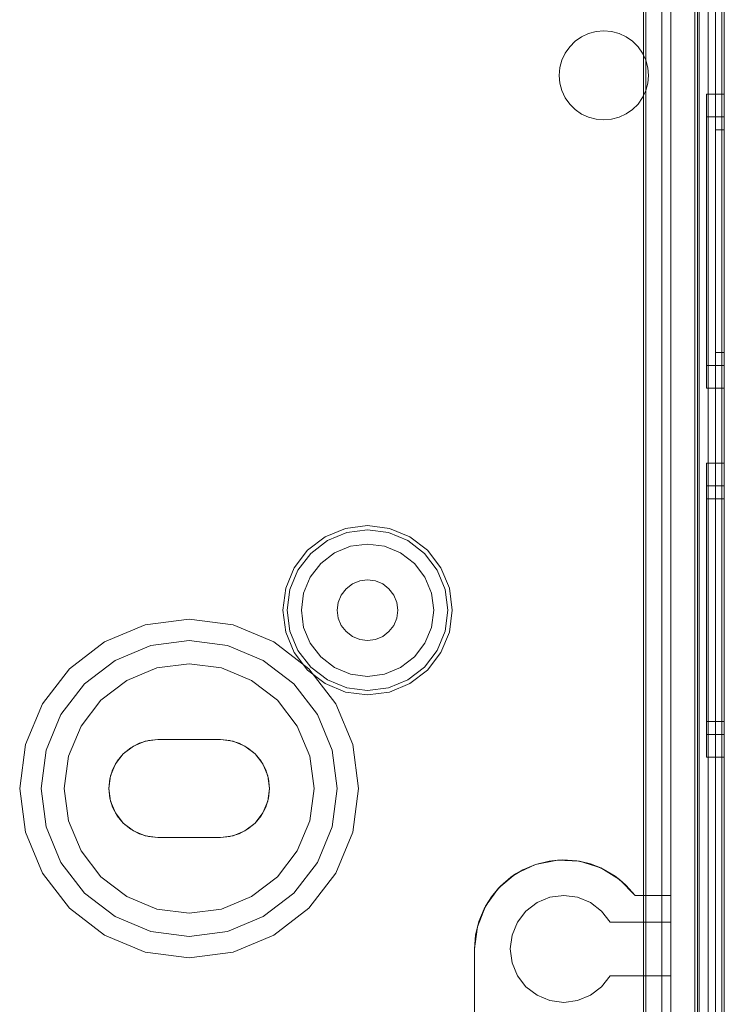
# Model space of a CAD drawing. Extents: x -743 to 300, y 62 to 1112.
# Tile 151 of 179: x 167.326 to 167.943, y 606.644 to 607.507. Entities that reach past the tile are written whole.
import ezdxf

# ---------------------------------------------------------------- set-up
doc = ezdxf.new("R2010")
doc.units = 0
doc.layers.get('0').update_dxf_attribs({"lineweight": 13})

# ---------------------------------------------------------------- blocks, each defined once
blk = doc.blocks.new('Referenz-A06CPVAYL0')
at = {"color": 251, "linetype": 'ByBlock', "lineweight": 13, "ltscale": 0.13, "true_color": 0x636363}
for p, q in [((167.91772, 609.05991), (167.91772, 606.48178)), ((167.94341, 606.48178), (167.94341, 609.05991)), ((167.94116, 609.04403), (167.94116, 606.49897)), ((167.87466, 608.92709), (167.87466, 606.61459)), ((167.87268, 608.92512), (167.87268, 606.61657)), ((167.88872, 608.92241), (167.88872, 606.61928)), ((167.88872, 606.61928), (167.88872, 608.92241)), ((167.92935, 606.61928), (167.92935, 608.92241)), ((167.92935, 608.92241), (167.92935, 606.61928))]:
    blk.add_line(p, q, dxfattribs=at)
at = {"color": 9, "linetype": 'ByBlock', "lineweight": 13, "ltscale": 0.13, "true_color": 0xc1c9c4}
for p, q in [((167.92154, 609.05991), (167.92154, 606.48178)), ((167.94341, 606.48178), (167.94341, 609.05991)), ((167.94341, 606.48178), (167.94341, 609.05991)), ((167.9356, 608.96616), (167.9356, 606.57553)), ((167.9356, 606.57553), (167.9356, 608.96616)), ((167.94341, 606.57553), (167.94341, 608.96616)), ((167.94341, 608.96616), (167.94341, 606.57553)), ((167.89654, 608.92241), (167.89654, 606.61928)), ((167.92154, 606.61928), (167.92154, 608.92241)), ((167.9356, 607.77084), (167.9356, 606.56772)), ((167.9356, 607.77084), (167.9356, 606.56772)), ((167.94341, 606.56772), (167.94341, 607.77084)), ((167.94341, 607.77084), (167.94341, 606.56772)), ((167.87466, 607.47167), (167.87466, 607.56381)), ((167.87466, 607.56381), (167.87466, 607.47167)), ((167.89654, 606.73959), (167.89654, 607.56381)), ((167.91997, 607.53647), (167.91997, 606.48178)), ((167.81842, 607.49218), (167.8246, 607.49506)), ((167.8246, 607.49506), (167.81842, 607.49218)), ((167.8246, 607.49506), (167.83118, 607.49682)), ((167.83118, 607.49682), (167.8246, 607.49506)), ((167.83118, 607.49682), (167.83796, 607.49741)), ((167.83796, 607.49741), (167.83118, 607.49682)), ((167.83796, 607.49741), (167.84475, 607.49681)), ((167.84475, 607.49681), (167.83796, 607.49741)), ((167.84475, 607.49681), (167.85132, 607.49504)), ((167.85132, 607.49504), (167.84475, 607.49681)), ((167.85132, 607.49504), (167.8575, 607.49216)), ((167.8575, 607.49216), (167.85132, 607.49504)), ((167.80802, 607.48346), (167.81284, 607.48828)), ((167.81284, 607.48828), (167.80802, 607.48346)), ((167.81284, 607.48828), (167.81842, 607.49218)), ((167.81842, 607.49218), (167.81284, 607.48828)), ((167.8575, 607.49216), (167.86307, 607.48825)), ((167.86307, 607.48825), (167.8575, 607.49216)), ((167.86307, 607.48825), (167.86789, 607.48343)), ((167.86789, 607.48343), (167.86307, 607.48825)), ((167.80124, 607.47171), (167.80412, 607.47788)), ((167.80412, 607.47788), (167.80124, 607.47171)), ((167.80412, 607.47788), (167.80802, 607.48346)), ((167.80802, 607.48346), (167.80412, 607.47788)), ((167.86789, 607.48343), (167.87179, 607.47785)), ((167.87179, 607.47785), (167.86789, 607.48343)), ((167.87179, 607.47785), (167.87466, 607.47167)), ((167.87466, 607.47167), (167.87179, 607.47785)), ((167.79947, 607.46513), (167.80124, 607.47171)), ((167.80124, 607.47171), (167.79947, 607.46513)), ((167.87641, 607.46511), (167.87466, 607.47167)), ((167.87466, 607.47167), (167.87641, 607.46511)), ((167.87466, 607.47167), (167.87466, 607.47167)), ((167.79888, 607.45834), (167.79947, 607.46513)), ((167.79947, 607.46513), (167.79888, 607.45834)), ((167.877, 607.45834), (167.87641, 607.46511)), ((167.87641, 607.46511), (167.877, 607.45834)), ((167.79947, 607.45156), (167.79888, 607.45834)), ((167.79888, 607.45834), (167.79947, 607.45156)), ((167.80124, 607.44498), (167.79947, 607.45156)), ((167.79947, 607.45156), (167.80124, 607.44498)), ((167.87466, 607.44502), (167.87641, 607.45158)), ((167.87641, 607.45158), (167.87466, 607.44502)), ((167.87641, 607.45158), (167.877, 607.45834)), ((167.877, 607.45834), (167.87641, 607.45158)), ((167.80412, 607.43881), (167.80124, 607.44498)), ((167.80124, 607.44498), (167.80412, 607.43881)), ((167.87466, 607.44502), (167.87179, 607.43884)), ((167.87179, 607.43884), (167.87466, 607.44502)), ((167.87466, 606.73959), (167.87466, 607.44502)), ((167.87466, 607.44502), (167.87466, 606.73959)), ((167.87466, 607.44502), (167.87466, 607.44502)), ((167.94341, 607.44194), (167.92779, 607.44194)), ((167.92779, 607.44194), (167.92779, 607.43755)), ((167.92779, 607.44194), (167.92779, 607.43755)), ((167.94341, 607.43755), (167.94341, 607.44194)), ((167.94341, 607.44194), (167.94341, 607.43755)), ((167.80802, 607.43323), (167.80412, 607.43881)), ((167.80412, 607.43881), (167.80802, 607.43323)), ((167.81284, 607.42841), (167.80802, 607.43323)), ((167.80802, 607.43323), (167.81284, 607.42841)), ((167.86789, 607.43326), (167.86307, 607.42844)), ((167.86307, 607.42844), (167.86789, 607.43326)), ((167.87179, 607.43884), (167.86789, 607.43326)), ((167.86789, 607.43326), (167.87179, 607.43884)), ((167.92779, 607.43755), (167.92779, 607.42467)), ((167.92779, 607.43755), (167.92779, 607.42467)), ((167.94341, 607.42467), (167.94341, 607.43755)), ((167.94341, 607.43755), (167.94341, 607.42467)), ((167.81842, 607.42451), (167.81284, 607.42841)), ((167.81284, 607.42841), (167.81842, 607.42451)), ((167.8246, 607.42163), (167.81842, 607.42451)), ((167.81842, 607.42451), (167.8246, 607.42163)), ((167.8575, 607.42453), (167.85132, 607.42165)), ((167.85132, 607.42165), (167.8575, 607.42453)), ((167.86307, 607.42844), (167.8575, 607.42453)), ((167.8575, 607.42453), (167.86307, 607.42844)), ((167.92779, 607.42467), (167.92779, 607.40418)), ((167.92779, 607.42467), (167.92779, 607.40418)), ((167.94341, 607.40418), (167.94341, 607.42467)), ((167.94341, 607.42467), (167.94341, 607.40418)), ((167.83118, 607.41987), (167.8246, 607.42163)), ((167.8246, 607.42163), (167.83118, 607.41987)), ((167.83796, 607.41928), (167.83118, 607.41987)), ((167.83118, 607.41987), (167.83796, 607.41928)), ((167.84475, 607.41988), (167.83796, 607.41928)), ((167.83796, 607.41928), (167.84475, 607.41988)), ((167.85132, 607.42165), (167.84475, 607.41988)), ((167.84475, 607.41988), (167.85132, 607.42165)), ((167.94341, 607.42209), (167.92779, 607.42209)), ((167.92779, 607.42209), (167.92779, 607.41838)), ((167.92779, 607.42209), (167.92779, 607.41838)), ((167.92779, 607.41838), (167.92779, 607.40748)), ((167.92779, 607.41838), (167.92779, 607.40748)), ((167.94341, 607.42), (167.94341, 607.42209)), ((167.94341, 607.42209), (167.94341, 607.42)), ((167.94341, 607.41379), (167.94341, 607.42)), ((167.94341, 607.42), (167.94341, 607.41379)), ((167.92779, 607.40748), (167.92779, 607.39015)), ((167.92779, 607.40748), (167.92779, 607.39015)), ((167.94341, 607.41069), (167.9356, 607.41069)), ((167.9356, 607.41069), (167.9356, 607.40881)), ((167.9356, 607.41069), (167.9356, 607.40881)), ((167.9356, 607.40881), (167.9356, 607.40326)), ((167.9356, 607.40881), (167.9356, 607.40326)), ((167.94341, 607.40371), (167.94341, 607.41379)), ((167.94341, 607.41379), (167.94341, 607.40371)), ((167.94341, 607.40881), (167.94341, 607.41069)), ((167.94341, 607.41069), (167.94341, 607.40881)), ((167.94341, 607.40326), (167.94341, 607.40881)), ((167.94341, 607.40881), (167.94341, 607.40326)), ((167.92779, 607.40418), (167.92779, 607.37749)), ((167.92779, 607.40418), (167.92779, 607.37749)), ((167.9356, 607.40326), (167.9356, 607.39423)), ((167.9356, 607.40326), (167.9356, 607.39423)), ((167.94341, 607.37749), (167.94341, 607.40418)), ((167.94341, 607.40418), (167.94341, 607.37749)), ((167.94341, 607.39015), (167.94341, 607.40371)), ((167.94341, 607.40371), (167.94341, 607.39015)), ((167.94341, 607.39423), (167.94341, 607.40326)), ((167.94341, 607.40326), (167.94341, 607.39423)), ((167.92779, 607.39015), (167.92779, 607.36756)), ((167.92779, 607.39015), (167.92779, 607.36756)), ((167.9356, 607.39423), (167.9356, 607.38209)), ((167.9356, 607.39423), (167.9356, 607.38209)), ((167.94341, 607.38209), (167.94341, 607.39423)), ((167.94341, 607.39423), (167.94341, 607.38209)), ((167.94341, 607.37362), (167.94341, 607.39015)), ((167.94341, 607.39015), (167.94341, 607.37362)), ((167.9356, 607.38209), (167.9356, 607.36729)), ((167.9356, 607.38209), (167.9356, 607.36729)), ((167.94341, 607.36729), (167.94341, 607.38209)), ((167.94341, 607.38209), (167.94341, 607.36729)), ((167.92779, 607.37749), (167.92779, 607.3464)), ((167.92779, 607.37749), (167.92779, 607.3464)), ((167.94341, 607.3464), (167.94341, 607.37749)), ((167.94341, 607.37749), (167.94341, 607.3464)), ((167.94341, 607.35477), (167.94341, 607.37362)), ((167.94341, 607.37362), (167.94341, 607.35477)), ((167.92779, 607.36756), (167.92779, 607.34126)), ((167.92779, 607.36756), (167.92779, 607.34126)), ((167.9356, 607.36729), (167.9356, 607.3504)), ((167.9356, 607.36729), (167.9356, 607.3504)), ((167.94341, 607.3504), (167.94341, 607.36729)), ((167.94341, 607.36729), (167.94341, 607.3504)), ((167.9356, 607.3504), (167.9356, 607.33208)), ((167.9356, 607.3504), (167.9356, 607.33208)), ((167.94341, 607.33431), (167.94341, 607.35477)), ((167.94341, 607.35477), (167.94341, 607.33431)), ((167.94341, 607.33208), (167.94341, 607.3504)), ((167.94341, 607.3504), (167.94341, 607.33208)), ((167.92779, 607.3464), (167.92779, 607.31303)), ((167.92779, 607.3464), (167.92779, 607.31303)), ((167.92779, 607.34126), (167.92779, 607.31303)), ((167.92779, 607.34126), (167.92779, 607.31303)), ((167.94341, 607.31303), (167.94341, 607.3464)), ((167.94341, 607.3464), (167.94341, 607.31303)), ((167.9356, 607.33208), (167.9356, 607.31303)), ((167.9356, 607.33208), (167.9356, 607.31303)), ((167.94341, 607.31303), (167.94341, 607.33431)), ((167.94341, 607.33431), (167.94341, 607.31303)), ((167.94341, 607.31303), (167.94341, 607.33208)), ((167.94341, 607.33208), (167.94341, 607.31303)), ((167.92779, 607.31303), (167.92779, 607.2848)), ((167.92779, 607.31303), (167.92779, 607.27967)), ((167.92779, 607.31303), (167.92779, 607.2848)), ((167.92779, 607.31303), (167.92779, 607.27967)), ((167.9356, 607.31303), (167.9356, 607.29398)), ((167.9356, 607.31303), (167.9356, 607.29398)), ((167.94341, 607.29176), (167.94341, 607.31303)), ((167.94341, 607.27967), (167.94341, 607.31303)), ((167.94341, 607.29398), (167.94341, 607.31303)), ((167.94341, 607.31303), (167.94341, 607.29176)), ((167.94341, 607.31303), (167.94341, 607.27967)), ((167.94341, 607.31303), (167.94341, 607.29398)), ((167.9356, 607.29398), (167.9356, 607.27566)), ((167.9356, 607.29398), (167.9356, 607.27566)), ((167.94341, 607.27566), (167.94341, 607.29398)), ((167.94341, 607.29398), (167.94341, 607.27566)), ((167.94341, 607.2713), (167.94341, 607.29176)), ((167.94341, 607.29176), (167.94341, 607.2713)), ((167.92779, 607.2848), (167.92779, 607.2585)), ((167.92779, 607.2848), (167.92779, 607.2585)), ((167.92779, 607.27967), (167.92779, 607.24858)), ((167.92779, 607.27967), (167.92779, 607.24858)), ((167.94341, 607.24858), (167.94341, 607.27967)), ((167.94341, 607.27967), (167.94341, 607.24858)), ((167.9356, 607.27566), (167.9356, 607.25878)), ((167.9356, 607.27566), (167.9356, 607.25878)), ((167.94341, 607.25878), (167.94341, 607.27566)), ((167.94341, 607.27566), (167.94341, 607.25878)), ((167.94341, 607.25244), (167.94341, 607.2713)), ((167.94341, 607.2713), (167.94341, 607.25244)), ((167.92779, 607.2585), (167.92779, 607.23591)), ((167.92779, 607.2585), (167.92779, 607.23591)), ((167.9356, 607.25878), (167.9356, 607.24398)), ((167.9356, 607.25878), (167.9356, 607.24398)), ((167.94341, 607.24398), (167.94341, 607.25878)), ((167.94341, 607.25878), (167.94341, 607.24398)), ((167.94341, 607.23591), (167.94341, 607.25244)), ((167.94341, 607.25244), (167.94341, 607.23591)), ((167.92779, 607.24858), (167.92779, 607.22188)), ((167.92779, 607.24858), (167.92779, 607.22188)), ((167.9356, 607.24398), (167.9356, 607.23183)), ((167.9356, 607.24398), (167.9356, 607.23183)), ((167.94341, 607.22188), (167.94341, 607.24858)), ((167.94341, 607.24858), (167.94341, 607.22188)), ((167.94341, 607.23183), (167.94341, 607.24398)), ((167.94341, 607.24398), (167.94341, 607.23183)), ((167.92779, 607.23591), (167.92779, 607.21858)), ((167.92779, 607.23591), (167.92779, 607.21858)), ((167.94341, 607.22235), (167.94341, 607.23591)), ((167.94341, 607.23591), (167.94341, 607.22235)), ((167.9356, 607.23183), (167.9356, 607.22281)), ((167.9356, 607.23183), (167.9356, 607.22281)), ((167.94341, 607.22281), (167.94341, 607.23183)), ((167.94341, 607.23183), (167.94341, 607.22281)), ((167.92779, 607.22188), (167.92779, 607.2014)), ((167.92779, 607.22188), (167.92779, 607.2014)), ((167.92779, 607.21858), (167.92779, 607.20769)), ((167.92779, 607.21858), (167.92779, 607.20769)), ((167.9356, 607.22281), (167.9356, 607.21725)), ((167.9356, 607.22281), (167.9356, 607.21725)), ((167.9356, 607.21725), (167.9356, 607.21538)), ((167.9356, 607.21725), (167.9356, 607.21538)), ((167.94341, 607.21725), (167.94341, 607.22281)), ((167.94341, 607.22281), (167.94341, 607.21725)), ((167.94341, 607.21227), (167.94341, 607.22235)), ((167.94341, 607.22235), (167.94341, 607.21227)), ((167.94341, 607.2014), (167.94341, 607.22188)), ((167.94341, 607.22188), (167.94341, 607.2014)), ((167.94341, 607.21538), (167.94341, 607.21725)), ((167.94341, 607.21725), (167.94341, 607.21538)), ((167.9356, 607.21538), (167.94341, 607.21538)), ((167.94341, 607.20607), (167.94341, 607.21227)), ((167.94341, 607.21227), (167.94341, 607.20607)), ((167.92779, 607.20769), (167.92779, 607.20397)), ((167.92779, 607.20769), (167.92779, 607.20397)), ((167.92779, 607.20397), (167.94341, 607.20397)), ((167.92779, 607.2014), (167.92779, 607.18852)), ((167.92779, 607.2014), (167.92779, 607.18852)), ((167.94341, 607.20397), (167.94341, 607.20607)), ((167.94341, 607.20607), (167.94341, 607.20397)), ((167.94341, 607.18852), (167.94341, 607.2014)), ((167.94341, 607.2014), (167.94341, 607.18852)), ((167.92779, 607.18852), (167.92779, 607.18413)), ((167.92779, 607.18852), (167.92779, 607.18413)), ((167.92779, 607.18413), (167.94341, 607.18413)), ((167.94341, 607.18413), (167.94341, 607.18852)), ((167.94341, 607.18852), (167.94341, 607.18413)), ((167.94341, 607.1185), (167.92779, 607.1185)), ((167.92779, 607.1185), (167.92779, 607.11411)), ((167.92779, 607.1185), (167.92779, 607.11411)), ((167.92779, 607.11411), (167.92779, 607.10123)), ((167.92779, 607.11411), (167.92779, 607.10123)), ((167.94341, 607.11411), (167.94341, 607.1185)), ((167.94341, 607.1185), (167.94341, 607.11411)), ((167.94341, 607.10123), (167.94341, 607.11411)), ((167.94341, 607.11411), (167.94341, 607.10123)), ((167.92779, 607.10123), (167.92779, 607.08075)), ((167.92779, 607.10123), (167.92779, 607.08075)), ((167.94341, 607.09866), (167.92779, 607.09866)), ((167.92779, 607.09866), (167.92779, 607.09494)), ((167.92779, 607.09866), (167.92779, 607.09494)), ((167.94341, 607.08075), (167.94341, 607.10123)), ((167.94341, 607.10123), (167.94341, 607.08075)), ((167.94341, 607.09656), (167.94341, 607.09866)), ((167.94341, 607.09866), (167.94341, 607.09656)), ((167.94341, 607.09036), (167.94341, 607.09656)), ((167.94341, 607.09656), (167.94341, 607.09036)), ((167.92779, 607.09494), (167.92779, 607.08405)), ((167.92779, 607.09494), (167.92779, 607.08405)), ((167.94341, 607.08028), (167.94341, 607.09036)), ((167.94341, 607.09036), (167.94341, 607.08028)), ((167.94341, 607.08725), (167.92779, 607.08725)), ((167.92779, 607.08725), (167.92779, 607.08392)), ((167.92779, 607.08725), (167.92779, 607.08392)), ((167.92779, 607.08405), (167.92779, 607.06671)), ((167.92779, 607.08405), (167.92779, 607.06671)), ((167.92779, 607.08392), (167.92779, 607.07417)), ((167.92779, 607.08392), (167.92779, 607.07417)), ((167.92779, 607.08075), (167.92779, 607.05405)), ((167.92779, 607.08075), (167.92779, 607.05405)), ((167.94341, 607.08537), (167.94341, 607.08725)), ((167.94341, 607.08725), (167.94341, 607.08537)), ((167.94341, 607.07982), (167.94341, 607.08537)), ((167.94341, 607.08537), (167.94341, 607.07982)), ((167.94341, 607.05405), (167.94341, 607.08075)), ((167.94341, 607.08075), (167.94341, 607.05405)), ((167.94341, 607.06671), (167.94341, 607.08028)), ((167.94341, 607.08028), (167.94341, 607.06671)), ((167.94341, 607.07079), (167.94341, 607.07982)), ((167.94341, 607.07982), (167.94341, 607.07079)), ((167.92779, 607.07417), (167.92779, 607.05865)), ((167.92779, 607.07417), (167.92779, 607.05865)), ((167.94341, 607.05865), (167.94341, 607.07079)), ((167.94341, 607.07079), (167.94341, 607.05865)), ((167.63091, 607.06381), (167.6117, 607.06128)), ((167.65012, 607.06128), (167.63091, 607.06381)), ((167.92779, 607.06671), (167.92779, 607.04413)), ((167.92779, 607.06671), (167.92779, 607.04413)), ((167.94341, 607.05019), (167.94341, 607.06671)), ((167.94341, 607.06671), (167.94341, 607.05019)), ((167.5938, 607.05387), (167.57843, 607.04208)), ((167.6117, 607.06128), (167.5938, 607.05387)), ((167.59571, 607.05056), (167.61269, 607.0576)), ((167.61269, 607.0576), (167.63091, 607.05999)), ((167.63091, 607.05999), (167.64913, 607.0576)), ((167.64913, 607.0576), (167.66611, 607.05056)), ((167.66802, 607.05387), (167.65012, 607.06128)), ((167.68339, 607.04208), (167.66802, 607.05387)), ((167.92779, 607.05865), (167.92779, 607.03842)), ((167.92779, 607.05865), (167.92779, 607.03842)), ((167.92779, 607.05405), (167.92779, 607.02296)), ((167.92779, 607.05405), (167.92779, 607.02296)), ((167.94341, 607.04385), (167.94341, 607.05865)), ((167.94341, 607.05865), (167.94341, 607.04385)), ((167.94341, 607.02296), (167.94341, 607.05405)), ((167.94341, 607.05405), (167.94341, 607.02296)), ((167.58113, 607.03937), (167.59571, 607.05056)), ((167.61591, 607.04559), (167.60193, 607.0398)), ((167.61591, 607.04559), (167.60193, 607.0398)), ((167.63091, 607.04756), (167.61591, 607.04559)), ((167.63091, 607.04756), (167.61591, 607.04559)), ((167.64591, 607.04559), (167.63091, 607.04756)), ((167.64591, 607.04559), (167.63091, 607.04756)), ((167.6599, 607.0398), (167.64591, 607.04559)), ((167.6599, 607.0398), (167.64591, 607.04559)), ((167.66611, 607.05056), (167.68069, 607.03937)), ((167.94341, 607.03133), (167.94341, 607.05019)), ((167.94341, 607.05019), (167.94341, 607.03133)), ((167.57843, 607.04208), (167.56664, 607.0267)), ((167.56994, 607.02479), (167.58113, 607.03937)), ((167.60193, 607.0398), (167.58992, 607.03059)), ((167.60193, 607.0398), (167.58992, 607.03059)), ((167.6719, 607.03059), (167.6599, 607.0398)), ((167.6719, 607.03059), (167.6599, 607.0398)), ((167.68069, 607.03937), (167.69188, 607.02479)), ((167.69519, 607.0267), (167.68339, 607.04208)), ((167.92779, 607.04413), (167.92779, 607.01782)), ((167.92779, 607.04413), (167.92779, 607.01782)), ((167.92779, 607.03842), (167.92779, 607.01487)), ((167.92779, 607.03842), (167.92779, 607.01487)), ((167.94341, 607.02697), (167.94341, 607.04385)), ((167.94341, 607.04385), (167.94341, 607.02697)), ((167.58992, 607.03059), (167.58071, 607.01858)), ((167.58992, 607.03059), (167.58071, 607.01858)), ((167.68111, 607.01858), (167.6719, 607.03059)), ((167.68111, 607.01858), (167.6719, 607.03059)), ((167.94341, 607.01087), (167.94341, 607.03133)), ((167.94341, 607.03133), (167.94341, 607.01087)), ((167.56664, 607.0267), (167.55922, 607.0088)), ((167.56291, 607.00782), (167.56994, 607.02479)), ((167.58071, 607.01858), (167.57492, 607.0046)), ((167.58071, 607.01858), (167.57492, 607.0046)), ((167.6869, 607.0046), (167.68111, 607.01858)), ((167.6869, 607.0046), (167.68111, 607.01858)), ((167.69188, 607.02479), (167.69891, 607.00782)), ((167.7026, 607.0088), (167.69519, 607.0267)), ((167.92779, 607.02296), (167.92779, 606.98959)), ((167.92779, 607.02296), (167.92779, 606.98959)), ((167.94341, 607.00865), (167.94341, 607.02697)), ((167.94341, 607.02697), (167.94341, 607.00865)), ((167.94341, 606.98959), (167.94341, 607.02296)), ((167.94341, 607.02296), (167.94341, 606.98959)), ((167.61763, 607.0126), (167.61213, 607.00838)), ((167.61213, 607.00838), (167.61763, 607.0126)), ((167.62404, 607.01525), (167.61763, 607.0126)), ((167.61763, 607.0126), (167.62404, 607.01525)), ((167.63091, 607.01616), (167.62404, 607.01525)), ((167.62404, 607.01525), (167.63091, 607.01616)), ((167.63779, 607.01525), (167.63091, 607.01616)), ((167.63091, 607.01616), (167.63779, 607.01525)), ((167.64419, 607.0126), (167.63779, 607.01525)), ((167.63779, 607.01525), (167.64419, 607.0126)), ((167.64969, 607.00838), (167.64419, 607.0126)), ((167.64419, 607.0126), (167.64969, 607.00838)), ((167.92779, 607.01782), (167.92779, 606.98959)), ((167.92779, 607.01782), (167.92779, 606.98959)), ((167.92779, 607.01487), (167.92779, 606.98959)), ((167.92779, 607.01487), (167.92779, 606.98959)), ((167.94341, 606.98959), (167.94341, 607.01087)), ((167.94341, 607.01087), (167.94341, 606.98959)), ((167.55922, 607.0088), (167.55669, 606.98959)), ((167.56051, 606.98959), (167.56291, 607.00782)), ((167.57492, 607.0046), (167.57294, 606.98959)), ((167.57492, 607.0046), (167.57294, 606.98959)), ((167.60791, 607.00288), (167.60525, 606.99647)), ((167.60525, 606.99647), (167.60791, 607.00288)), ((167.61213, 607.00838), (167.60791, 607.00288)), ((167.60791, 607.00288), (167.61213, 607.00838)), ((167.65391, 607.00288), (167.64969, 607.00838)), ((167.64969, 607.00838), (167.65391, 607.00288)), ((167.65657, 606.99647), (167.65391, 607.00288)), ((167.65391, 607.00288), (167.65657, 606.99647)), ((167.68888, 606.98959), (167.6869, 607.0046)), ((167.68888, 606.98959), (167.6869, 607.0046)), ((167.69891, 607.00782), (167.70131, 606.98959)), ((167.70513, 606.98959), (167.7026, 607.0088)), ((167.94341, 606.98959), (167.94341, 607.00865)), ((167.94341, 607.00865), (167.94341, 606.98959)), ((167.60525, 606.99647), (167.60435, 606.98959)), ((167.60435, 606.98959), (167.60525, 606.99647)), ((167.65747, 606.98959), (167.65657, 606.99647)), ((167.65657, 606.99647), (167.65747, 606.98959)), ((167.55669, 606.98959), (167.55922, 606.97039)), ((167.56291, 606.97137), (167.56051, 606.98959)), ((167.57294, 606.98959), (167.57492, 606.97459)), ((167.57294, 606.98959), (167.57492, 606.97459)), ((167.60435, 606.98959), (167.60525, 606.98272)), ((167.60525, 606.98272), (167.60435, 606.98959)), ((167.65657, 606.98272), (167.65747, 606.98959)), ((167.65747, 606.98959), (167.65657, 606.98272)), ((167.6869, 606.97459), (167.68888, 606.98959)), ((167.6869, 606.97459), (167.68888, 606.98959)), ((167.70131, 606.98959), (167.69891, 606.97137)), ((167.7026, 606.97039), (167.70513, 606.98959)), ((167.92779, 606.98959), (167.92779, 606.96137)), ((167.92779, 606.98959), (167.92779, 606.95623)), ((167.92779, 606.98959), (167.92779, 606.96432)), ((167.92779, 606.98959), (167.92779, 606.96137)), ((167.92779, 606.98959), (167.92779, 606.95623)), ((167.92779, 606.98959), (167.92779, 606.96432)), ((167.94341, 606.96832), (167.94341, 606.98959)), ((167.94341, 606.95623), (167.94341, 606.98959)), ((167.94341, 606.97054), (167.94341, 606.98959)), ((167.94341, 606.98959), (167.94341, 606.96832)), ((167.94341, 606.98959), (167.94341, 606.95623)), ((167.94341, 606.98959), (167.94341, 606.97054)), ((167.43624, 606.97672), (167.40044, 606.9619)), ((167.43624, 606.97672), (167.40044, 606.9619)), ((167.47466, 606.98178), (167.43624, 606.97672)), ((167.47466, 606.98178), (167.43624, 606.97672)), ((167.51308, 606.97672), (167.47466, 606.98178)), ((167.51308, 606.97672), (167.47466, 606.98178)), ((167.54888, 606.9619), (167.51308, 606.97672)), ((167.54888, 606.9619), (167.51308, 606.97672)), ((167.60525, 606.98272), (167.60791, 606.97631)), ((167.60791, 606.97631), (167.60525, 606.98272)), ((167.60791, 606.97631), (167.61213, 606.97081)), ((167.61213, 606.97081), (167.60791, 606.97631)), ((167.64969, 606.97081), (167.65391, 606.97631)), ((167.65391, 606.97631), (167.64969, 606.97081)), ((167.65391, 606.97631), (167.65657, 606.98272)), ((167.65657, 606.98272), (167.65391, 606.97631)), ((167.55922, 606.97039), (167.56664, 606.95249)), ((167.56994, 606.9544), (167.56291, 606.97137)), ((167.57492, 606.97459), (167.58071, 606.96061)), ((167.57492, 606.97459), (167.58071, 606.96061)), ((167.61213, 606.97081), (167.61763, 606.96659)), ((167.61763, 606.96659), (167.61213, 606.97081)), ((167.64419, 606.96659), (167.64969, 606.97081)), ((167.64969, 606.97081), (167.64419, 606.96659)), ((167.68111, 606.96061), (167.6869, 606.97459)), ((167.68111, 606.96061), (167.6869, 606.97459)), ((167.69891, 606.97137), (167.69188, 606.9544)), ((167.69519, 606.95249), (167.7026, 606.97039)), ((167.94341, 606.95222), (167.94341, 606.97054)), ((167.94341, 606.97054), (167.94341, 606.95222)), ((167.94341, 606.94786), (167.94341, 606.96832)), ((167.94341, 606.96832), (167.94341, 606.94786)), ((167.40044, 606.9619), (167.3697, 606.93831)), ((167.40044, 606.9619), (167.3697, 606.93831)), ((167.40982, 606.94566), (167.4411, 606.95861)), ((167.4411, 606.95861), (167.40982, 606.94566)), ((167.4411, 606.95861), (167.47466, 606.96303)), ((167.47466, 606.96303), (167.4411, 606.95861)), ((167.47466, 606.96303), (167.50823, 606.95861)), ((167.50823, 606.95861), (167.47466, 606.96303)), ((167.50823, 606.95861), (167.5395, 606.94566)), ((167.5395, 606.94566), (167.50823, 606.95861)), ((167.57962, 606.93831), (167.54888, 606.9619)), ((167.57962, 606.93831), (167.54888, 606.9619)), ((167.58071, 606.96061), (167.58992, 606.9486)), ((167.58071, 606.96061), (167.58992, 606.9486)), ((167.61763, 606.96659), (167.62404, 606.96394)), ((167.62404, 606.96394), (167.61763, 606.96659)), ((167.62404, 606.96394), (167.63091, 606.96303)), ((167.63091, 606.96303), (167.62404, 606.96394)), ((167.63091, 606.96303), (167.63779, 606.96394)), ((167.63779, 606.96394), (167.63091, 606.96303)), ((167.63779, 606.96394), (167.64419, 606.96659)), ((167.64419, 606.96659), (167.63779, 606.96394)), ((167.6719, 606.9486), (167.68111, 606.96061)), ((167.6719, 606.9486), (167.68111, 606.96061)), ((167.92779, 606.96432), (167.92779, 606.94077)), ((167.92779, 606.96432), (167.92779, 606.94077)), ((167.92779, 606.96137), (167.92779, 606.93506)), ((167.92779, 606.96137), (167.92779, 606.93506)), ((167.56664, 606.95249), (167.57843, 606.93711)), ((167.58113, 606.93982), (167.56994, 606.9544)), ((167.69188, 606.9544), (167.68069, 606.93982)), ((167.68339, 606.93711), (167.69519, 606.95249)), ((167.92779, 606.95623), (167.92779, 606.92514)), ((167.92779, 606.95623), (167.92779, 606.92514)), ((167.94341, 606.92514), (167.94341, 606.95623)), ((167.94341, 606.95623), (167.94341, 606.92514)), ((167.94341, 606.93534), (167.94341, 606.95222)), ((167.94341, 606.95222), (167.94341, 606.93534)), ((167.38296, 606.92505), (167.40982, 606.94566)), ((167.40982, 606.94566), (167.38296, 606.92505)), ((167.47466, 606.94272), (167.44635, 606.93899)), ((167.44635, 606.93899), (167.47466, 606.94272)), ((167.50297, 606.93899), (167.47466, 606.94272)), ((167.47466, 606.94272), (167.50297, 606.93899)), ((167.5395, 606.94566), (167.56636, 606.92505)), ((167.56636, 606.92505), (167.5395, 606.94566)), ((167.58992, 606.9486), (167.60193, 606.93939)), ((167.58992, 606.9486), (167.60193, 606.93939)), ((167.6599, 606.93939), (167.6719, 606.9486)), ((167.6599, 606.93939), (167.6719, 606.9486)), ((167.94341, 606.929), (167.94341, 606.94786)), ((167.94341, 606.94786), (167.94341, 606.929)), ((167.3697, 606.93831), (167.34611, 606.90756)), ((167.3697, 606.93831), (167.34611, 606.90756)), ((167.44635, 606.93899), (167.41997, 606.92807)), ((167.41997, 606.92807), (167.44635, 606.93899)), ((167.52935, 606.92807), (167.50297, 606.93899)), ((167.50297, 606.93899), (167.52935, 606.92807)), ((167.57843, 606.93711), (167.5938, 606.92532)), ((167.60321, 606.90756), (167.57962, 606.93831)), ((167.60321, 606.90756), (167.57962, 606.93831)), ((167.59571, 606.92863), (167.58113, 606.93982)), ((167.60193, 606.93939), (167.61591, 606.9336)), ((167.60193, 606.93939), (167.61591, 606.9336)), ((167.61591, 606.9336), (167.63091, 606.93163)), ((167.61591, 606.9336), (167.63091, 606.93163)), ((167.63091, 606.93163), (167.64591, 606.9336)), ((167.63091, 606.93163), (167.64591, 606.9336)), ((167.64591, 606.9336), (167.6599, 606.93939)), ((167.64591, 606.9336), (167.6599, 606.93939)), ((167.68069, 606.93982), (167.66611, 606.92863)), ((167.66802, 606.92532), (167.68339, 606.93711)), ((167.92779, 606.94077), (167.92779, 606.92054)), ((167.92779, 606.94077), (167.92779, 606.92054)), ((167.92779, 606.93506), (167.92779, 606.91248)), ((167.92779, 606.93506), (167.92779, 606.91248)), ((167.94341, 606.92054), (167.94341, 606.93534)), ((167.94341, 606.93534), (167.94341, 606.92054)), ((167.36235, 606.89819), (167.38296, 606.92505)), ((167.38296, 606.92505), (167.36235, 606.89819)), ((167.41997, 606.92807), (167.39732, 606.91068)), ((167.39732, 606.91068), (167.41997, 606.92807)), ((167.552, 606.91068), (167.52935, 606.92807)), ((167.52935, 606.92807), (167.552, 606.91068)), ((167.56636, 606.92505), (167.58697, 606.89819)), ((167.58697, 606.89819), (167.56636, 606.92505)), ((167.5938, 606.92532), (167.6117, 606.91791)), ((167.61269, 606.92159), (167.59571, 606.92863)), ((167.66611, 606.92863), (167.64913, 606.92159)), ((167.65012, 606.91791), (167.66802, 606.92532)), ((167.92779, 606.92514), (167.92779, 606.89844)), ((167.92779, 606.92514), (167.92779, 606.89844)), ((167.94341, 606.91248), (167.94341, 606.929)), ((167.94341, 606.929), (167.94341, 606.91248)), ((167.94341, 606.89844), (167.94341, 606.92514)), ((167.94341, 606.92514), (167.94341, 606.89844)), ((167.6117, 606.91791), (167.63091, 606.91538)), ((167.63091, 606.9192), (167.61269, 606.92159)), ((167.64913, 606.92159), (167.63091, 606.9192)), ((167.63091, 606.91538), (167.65012, 606.91791)), ((167.92779, 606.92054), (167.92779, 606.90502)), ((167.92779, 606.92054), (167.92779, 606.90502)), ((167.94341, 606.9084), (167.94341, 606.92054)), ((167.94341, 606.92054), (167.94341, 606.9084)), ((167.34611, 606.90756), (167.33128, 606.87176)), ((167.34611, 606.90756), (167.33128, 606.87176)), ((167.39732, 606.91068), (167.37994, 606.88803)), ((167.37994, 606.88803), (167.39732, 606.91068)), ((167.56938, 606.88803), (167.552, 606.91068)), ((167.552, 606.91068), (167.56938, 606.88803)), ((167.61804, 606.87176), (167.60321, 606.90756)), ((167.61804, 606.87176), (167.60321, 606.90756)), ((167.92779, 606.91248), (167.92779, 606.89514)), ((167.92779, 606.91248), (167.92779, 606.89514)), ((167.94341, 606.89891), (167.94341, 606.91248)), ((167.94341, 606.91248), (167.94341, 606.89891)), ((167.94341, 606.89937), (167.94341, 606.9084)), ((167.94341, 606.9084), (167.94341, 606.89937)), ((167.34939, 606.86691), (167.36235, 606.89819)), ((167.36235, 606.89819), (167.34939, 606.86691)), ((167.58697, 606.89819), (167.59993, 606.86691)), ((167.59993, 606.86691), (167.58697, 606.89819)), ((167.92779, 606.90502), (167.92779, 606.89527)), ((167.92779, 606.90502), (167.92779, 606.89527)), ((167.92779, 606.89844), (167.92779, 606.87796)), ((167.92779, 606.89844), (167.92779, 606.87796)), ((167.94341, 606.89382), (167.94341, 606.89937)), ((167.94341, 606.89937), (167.94341, 606.89382)), ((167.94341, 606.88883), (167.94341, 606.89891)), ((167.94341, 606.89891), (167.94341, 606.88883)), ((167.94341, 606.87796), (167.94341, 606.89844)), ((167.94341, 606.89844), (167.94341, 606.87796)), ((167.92779, 606.89527), (167.92779, 606.89194)), ((167.92779, 606.89527), (167.92779, 606.89194)), ((167.92779, 606.89514), (167.92779, 606.88425)), ((167.92779, 606.89514), (167.92779, 606.88425)), ((167.92779, 606.89194), (167.94341, 606.89194)), ((167.94341, 606.89194), (167.94341, 606.89382)), ((167.94341, 606.89382), (167.94341, 606.89194)), ((167.37994, 606.88803), (167.36901, 606.86165)), ((167.36901, 606.86165), (167.37994, 606.88803)), ((167.58031, 606.86165), (167.56938, 606.88803)), ((167.56938, 606.88803), (167.58031, 606.86165)), ((167.92779, 606.88425), (167.92779, 606.88053)), ((167.92779, 606.88425), (167.92779, 606.88053)), ((167.92779, 606.88053), (167.94341, 606.88053)), ((167.94341, 606.88263), (167.94341, 606.88883)), ((167.94341, 606.88883), (167.94341, 606.88263)), ((167.94341, 606.88053), (167.94341, 606.88263)), ((167.94341, 606.88263), (167.94341, 606.88053)), ((167.42344, 606.86907), (167.43087, 606.87304)), ((167.43087, 606.87304), (167.42344, 606.86907)), ((167.4362, 606.87485), (167.42583, 606.87056)), ((167.4362, 606.87485), (167.42583, 606.87056)), ((167.43087, 606.87304), (167.43893, 606.87549)), ((167.43893, 606.87549), (167.43087, 606.87304)), ((167.44732, 606.87631), (167.4362, 606.87485)), ((167.44732, 606.87631), (167.4362, 606.87485)), ((167.43893, 606.87549), (167.44732, 606.87631)), ((167.44732, 606.87631), (167.43893, 606.87549)), ((167.44732, 606.87631), (167.47466, 606.87631)), ((167.47466, 606.87631), (167.44732, 606.87631)), ((167.502, 606.87631), (167.44732, 606.87631)), ((167.502, 606.87631), (167.44732, 606.87631)), ((167.44732, 606.87631), (167.44732, 606.87631)), ((167.44732, 606.87631), (167.44732, 606.87631)), ((167.47466, 606.87631), (167.502, 606.87631)), ((167.502, 606.87631), (167.47466, 606.87631)), ((167.502, 606.87631), (167.51039, 606.87549)), ((167.51039, 606.87549), (167.502, 606.87631)), ((167.51313, 606.87485), (167.502, 606.87631)), ((167.502, 606.87631), (167.502, 606.87631)), ((167.51313, 606.87485), (167.502, 606.87631)), ((167.502, 606.87631), (167.502, 606.87631)), ((167.51039, 606.87549), (167.51845, 606.87304)), ((167.51845, 606.87304), (167.51039, 606.87549)), ((167.52349, 606.87056), (167.51313, 606.87485)), ((167.52349, 606.87056), (167.51313, 606.87485)), ((167.51845, 606.87304), (167.52588, 606.86907)), ((167.52588, 606.86907), (167.51845, 606.87304)), ((167.92779, 606.87796), (167.92779, 606.86508)), ((167.92779, 606.87796), (167.92779, 606.86508)), ((167.94341, 606.86508), (167.94341, 606.87796)), ((167.94341, 606.87796), (167.94341, 606.86508)), ((167.33128, 606.87176), (167.32622, 606.83334)), ((167.33128, 606.87176), (167.32622, 606.83334)), ((167.34497, 606.83334), (167.34939, 606.86691)), ((167.34939, 606.86691), (167.34497, 606.83334)), ((167.41693, 606.86373), (167.4101, 606.85483)), ((167.41693, 606.86373), (167.4101, 606.85483)), ((167.41159, 606.85722), (167.41693, 606.86373)), ((167.41693, 606.86373), (167.41159, 606.85722)), ((167.42583, 606.87056), (167.41693, 606.86373)), ((167.42583, 606.87056), (167.41693, 606.86373)), ((167.41693, 606.86373), (167.42344, 606.86907)), ((167.42344, 606.86907), (167.41693, 606.86373)), ((167.53239, 606.86373), (167.52349, 606.87056)), ((167.53239, 606.86373), (167.52349, 606.87056)), ((167.52588, 606.86907), (167.53239, 606.86373)), ((167.53239, 606.86373), (167.52588, 606.86907)), ((167.53239, 606.86373), (167.53773, 606.85722)), ((167.53773, 606.85722), (167.53239, 606.86373)), ((167.53922, 606.85483), (167.53239, 606.86373)), ((167.53922, 606.85483), (167.53239, 606.86373)), ((167.59993, 606.86691), (167.60435, 606.83334)), ((167.60435, 606.83334), (167.59993, 606.86691)), ((167.6231, 606.83334), (167.61804, 606.87176)), ((167.6231, 606.83334), (167.61804, 606.87176)), ((167.92779, 606.86508), (167.92779, 606.86069)), ((167.92779, 606.86508), (167.92779, 606.86069)), ((167.94341, 606.86069), (167.94341, 606.86508)), ((167.94341, 606.86508), (167.94341, 606.86069)), ((167.36901, 606.86165), (167.36529, 606.83334)), ((167.36529, 606.83334), (167.36901, 606.86165)), ((167.4101, 606.85483), (167.40581, 606.84447)), ((167.4101, 606.85483), (167.40581, 606.84447)), ((167.40762, 606.84979), (167.41159, 606.85722)), ((167.41159, 606.85722), (167.40762, 606.84979)), ((167.53773, 606.85722), (167.5417, 606.84979)), ((167.5417, 606.84979), (167.53773, 606.85722)), ((167.54351, 606.84447), (167.53922, 606.85483)), ((167.54351, 606.84447), (167.53922, 606.85483)), ((167.58404, 606.83334), (167.58031, 606.86165)), ((167.58031, 606.86165), (167.58404, 606.83334)), ((167.92779, 606.86069), (167.94341, 606.86069)), ((167.40517, 606.84173), (167.40762, 606.84979)), ((167.40762, 606.84979), (167.40517, 606.84173)), ((167.5417, 606.84979), (167.54415, 606.84173)), ((167.54415, 606.84173), (167.5417, 606.84979)), ((167.40581, 606.84447), (167.40435, 606.83334)), ((167.40581, 606.84447), (167.40435, 606.83334)), ((167.40435, 606.83334), (167.40517, 606.84173)), ((167.40517, 606.84173), (167.40435, 606.83334)), ((167.54497, 606.83334), (167.54351, 606.84447)), ((167.54497, 606.83334), (167.54351, 606.84447)), ((167.54415, 606.84173), (167.54497, 606.83334)), ((167.54497, 606.83334), (167.54415, 606.84173)), ((167.32622, 606.83334), (167.33128, 606.79493)), ((167.32622, 606.83334), (167.33128, 606.79493)), ((167.34939, 606.79978), (167.34497, 606.83334)), ((167.34497, 606.83334), (167.34939, 606.79978)), ((167.36529, 606.83334), (167.36901, 606.80504)), ((167.36901, 606.80504), (167.36529, 606.83334)), ((167.40517, 606.82496), (167.40435, 606.83334)), ((167.40435, 606.83334), (167.40517, 606.82496)), ((167.40435, 606.83334), (167.40581, 606.82222)), ((167.40435, 606.83334), (167.40581, 606.82222)), ((167.54351, 606.82222), (167.54497, 606.83334)), ((167.54351, 606.82222), (167.54497, 606.83334)), ((167.54497, 606.83334), (167.54415, 606.82496)), ((167.54415, 606.82496), (167.54497, 606.83334)), ((167.58031, 606.80504), (167.58404, 606.83334)), ((167.58404, 606.83334), (167.58031, 606.80504)), ((167.60435, 606.83334), (167.59993, 606.79978)), ((167.59993, 606.79978), (167.60435, 606.83334)), ((167.61804, 606.79493), (167.6231, 606.83334)), ((167.61804, 606.79493), (167.6231, 606.83334)), ((167.40762, 606.8169), (167.40517, 606.82496)), ((167.40517, 606.82496), (167.40762, 606.8169)), ((167.40581, 606.82222), (167.4101, 606.81186)), ((167.40581, 606.82222), (167.4101, 606.81186)), ((167.53922, 606.81186), (167.54351, 606.82222)), ((167.53922, 606.81186), (167.54351, 606.82222)), ((167.54415, 606.82496), (167.5417, 606.8169)), ((167.5417, 606.8169), (167.54415, 606.82496)), ((167.41159, 606.80947), (167.40762, 606.8169)), ((167.40762, 606.8169), (167.41159, 606.80947)), ((167.4101, 606.81186), (167.41693, 606.80296)), ((167.4101, 606.81186), (167.41693, 606.80296)), ((167.53239, 606.80296), (167.53922, 606.81186)), ((167.53239, 606.80296), (167.53922, 606.81186)), ((167.5417, 606.8169), (167.53773, 606.80947)), ((167.53773, 606.80947), (167.5417, 606.8169)), ((167.36901, 606.80504), (167.37994, 606.77866)), ((167.37994, 606.77866), (167.36901, 606.80504)), ((167.41693, 606.80296), (167.41159, 606.80947)), ((167.41159, 606.80947), (167.41693, 606.80296)), ((167.42344, 606.79762), (167.41693, 606.80296)), ((167.41693, 606.80296), (167.42344, 606.79762)), ((167.41693, 606.80296), (167.42583, 606.79613)), ((167.41693, 606.80296), (167.42583, 606.79613)), ((167.52349, 606.79613), (167.53239, 606.80296)), ((167.52349, 606.79613), (167.53239, 606.80296)), ((167.53239, 606.80296), (167.52588, 606.79762)), ((167.52588, 606.79762), (167.53239, 606.80296)), ((167.53773, 606.80947), (167.53239, 606.80296)), ((167.53239, 606.80296), (167.53773, 606.80947)), ((167.56938, 606.77866), (167.58031, 606.80504)), ((167.58031, 606.80504), (167.56938, 606.77866)), ((167.33128, 606.79493), (167.34611, 606.75913)), ((167.33128, 606.79493), (167.34611, 606.75913)), ((167.36235, 606.7685), (167.34939, 606.79978)), ((167.34939, 606.79978), (167.36235, 606.7685)), ((167.43087, 606.79365), (167.42344, 606.79762)), ((167.42344, 606.79762), (167.43087, 606.79365)), ((167.42583, 606.79613), (167.4362, 606.79184)), ((167.42583, 606.79613), (167.4362, 606.79184)), ((167.51313, 606.79184), (167.52349, 606.79613)), ((167.51313, 606.79184), (167.52349, 606.79613)), ((167.52588, 606.79762), (167.51845, 606.79365)), ((167.51845, 606.79365), (167.52588, 606.79762)), ((167.59993, 606.79978), (167.58697, 606.7685)), ((167.58697, 606.7685), (167.59993, 606.79978)), ((167.60321, 606.75913), (167.61804, 606.79493)), ((167.60321, 606.75913), (167.61804, 606.79493)), ((167.43893, 606.7912), (167.43087, 606.79365)), ((167.43087, 606.79365), (167.43893, 606.7912)), ((167.4362, 606.79184), (167.44732, 606.79038)), ((167.4362, 606.79184), (167.44732, 606.79038)), ((167.44732, 606.79038), (167.43893, 606.7912)), ((167.43893, 606.7912), (167.44732, 606.79038)), ((167.47466, 606.79038), (167.44732, 606.79038)), ((167.44732, 606.79038), (167.47466, 606.79038)), ((167.44732, 606.79038), (167.502, 606.79038)), ((167.44732, 606.79038), (167.44732, 606.79038)), ((167.44732, 606.79038), (167.502, 606.79038)), ((167.44732, 606.79038), (167.44732, 606.79038)), ((167.502, 606.79038), (167.47466, 606.79038)), ((167.47466, 606.79038), (167.502, 606.79038)), ((167.502, 606.79038), (167.51313, 606.79184)), ((167.502, 606.79038), (167.51313, 606.79184)), ((167.51039, 606.7912), (167.502, 606.79038)), ((167.502, 606.79038), (167.51039, 606.7912)), ((167.502, 606.79038), (167.502, 606.79038)), ((167.502, 606.79038), (167.502, 606.79038)), ((167.51845, 606.79365), (167.51039, 606.7912)), ((167.51039, 606.7912), (167.51845, 606.79365)), ((167.37994, 606.77866), (167.39732, 606.75601)), ((167.39732, 606.75601), (167.37994, 606.77866)), ((167.552, 606.75601), (167.56938, 606.77866)), ((167.56938, 606.77866), (167.552, 606.75601)), ((167.38296, 606.74164), (167.36235, 606.7685)), ((167.36235, 606.7685), (167.38296, 606.74164)), ((167.58697, 606.7685), (167.56636, 606.74164)), ((167.56636, 606.74164), (167.58697, 606.7685)), ((167.77808, 606.76684), (167.79717, 606.77064)), ((167.78991, 606.76978), (167.77808, 606.76684)), ((167.80204, 606.77084), (167.78991, 606.76978)), ((167.79717, 606.77064), (167.78991, 606.76978)), ((167.80204, 606.77084), (167.79717, 606.77064)), ((167.79717, 606.77064), (167.81661, 606.76961)), ((167.8142, 606.77001), (167.80204, 606.77084)), ((167.82608, 606.76729), (167.8142, 606.77001)), ((167.81661, 606.76961), (167.8142, 606.77001)), ((167.81661, 606.76961), (167.83519, 606.76381)), ((167.82608, 606.76729), (167.81661, 606.76961)), ((167.76686, 606.76209), (167.75651, 606.75566)), ((167.76052, 606.75843), (167.77808, 606.76684)), ((167.76686, 606.76209), (167.76052, 606.75843)), ((167.77808, 606.76684), (167.76686, 606.76209)), ((167.83739, 606.76276), (167.82608, 606.76729)), ((167.83519, 606.76381), (167.82608, 606.76729)), ((167.83519, 606.76381), (167.85176, 606.75359)), ((167.83739, 606.76276), (167.83519, 606.76381)), ((167.84786, 606.75653), (167.83739, 606.76276)), ((167.34611, 606.75913), (167.3697, 606.72838)), ((167.34611, 606.75913), (167.3697, 606.72838)), ((167.39732, 606.75601), (167.41997, 606.73862)), ((167.41997, 606.73862), (167.39732, 606.75601)), ((167.52935, 606.73862), (167.552, 606.75601)), ((167.552, 606.75601), (167.52935, 606.73862)), ((167.57962, 606.72838), (167.60321, 606.75913)), ((167.57962, 606.72838), (167.60321, 606.75913)), ((167.74559, 606.74594), (167.76052, 606.75843)), ((167.75651, 606.75566), (167.74728, 606.7477)), ((167.76052, 606.75843), (167.75651, 606.75566)), ((167.85724, 606.74874), (167.84786, 606.75653)), ((167.85176, 606.75359), (167.84786, 606.75653)), ((167.85176, 606.75359), (167.86529, 606.73959)), ((167.85724, 606.74874), (167.85176, 606.75359)), ((167.73421, 606.73015), (167.74559, 606.74594)), ((167.74728, 606.7477), (167.73941, 606.7384)), ((167.74559, 606.74594), (167.73941, 606.7384)), ((167.74728, 606.7477), (167.74559, 606.74594)), ((167.86529, 606.73959), (167.85724, 606.74874)), ((167.40982, 606.72103), (167.38296, 606.74164)), ((167.38296, 606.74164), (167.40982, 606.72103)), ((167.41997, 606.73862), (167.44635, 606.7277)), ((167.44635, 606.7277), (167.41997, 606.73862)), ((167.50297, 606.7277), (167.52935, 606.73862)), ((167.52935, 606.73862), (167.50297, 606.7277)), ((167.56636, 606.74164), (167.5395, 606.72103)), ((167.5395, 606.72103), (167.56636, 606.74164)), ((167.73941, 606.7384), (167.73308, 606.72799)), ((167.73941, 606.7384), (167.73421, 606.73015)), ((167.79065, 606.738), (167.77935, 606.73331)), ((167.77935, 606.73331), (167.79065, 606.738)), ((167.80279, 606.73959), (167.79065, 606.738)), ((167.79065, 606.738), (167.80279, 606.73959)), ((167.81492, 606.738), (167.80279, 606.73959)), ((167.80279, 606.73959), (167.81492, 606.738)), ((167.82622, 606.73331), (167.81492, 606.738)), ((167.81492, 606.738), (167.82622, 606.73331)), ((167.86529, 606.73959), (167.87466, 606.73959)), ((167.89654, 606.73959), (167.86529, 606.73959)), ((167.86529, 606.73959), (167.86529, 606.73959)), ((167.87466, 606.73959), (167.89654, 606.73959)), ((167.87466, 606.73959), (167.87466, 606.73959)), ((167.89654, 606.71616), (167.89654, 606.73959)), ((167.89654, 606.73959), (167.89654, 606.73959)), ((167.3697, 606.72838), (167.40044, 606.70479)), ((167.3697, 606.72838), (167.40044, 606.70479)), ((167.44635, 606.7277), (167.47466, 606.72397)), ((167.47466, 606.72397), (167.44635, 606.7277)), ((167.47466, 606.72397), (167.50297, 606.7277)), ((167.50297, 606.7277), (167.47466, 606.72397)), ((167.54888, 606.70479), (167.57962, 606.72838)), ((167.54888, 606.70479), (167.57962, 606.72838)), ((167.72709, 606.71203), (167.73421, 606.73015)), ((167.73308, 606.72799), (167.72844, 606.71672)), ((167.73421, 606.73015), (167.73308, 606.72799)), ((167.76964, 606.72587), (167.76219, 606.71616)), ((167.76219, 606.71616), (167.76964, 606.72587)), ((167.77935, 606.73331), (167.76964, 606.72587)), ((167.76964, 606.72587), (167.77935, 606.73331)), ((167.83593, 606.72587), (167.82622, 606.73331)), ((167.82622, 606.73331), (167.83593, 606.72587)), ((167.84338, 606.71616), (167.83593, 606.72587)), ((167.83593, 606.72587), (167.84338, 606.71616)), ((167.4411, 606.70808), (167.40982, 606.72103)), ((167.40982, 606.72103), (167.4411, 606.70808)), ((167.5395, 606.72103), (167.50823, 606.70808)), ((167.50823, 606.70808), (167.5395, 606.72103)), ((167.72844, 606.71672), (167.72561, 606.70487)), ((167.72844, 606.71672), (167.72709, 606.71203)), ((167.47466, 606.70366), (167.4411, 606.70808)), ((167.4411, 606.70808), (167.47466, 606.70366)), ((167.50823, 606.70808), (167.47466, 606.70366)), ((167.47466, 606.70366), (167.50823, 606.70808)), ((167.72466, 606.69272), (167.72709, 606.71203)), ((167.72709, 606.71203), (167.72561, 606.70487)), ((167.76219, 606.71616), (167.75751, 606.70485)), ((167.75751, 606.70485), (167.76219, 606.71616)), ((167.89654, 606.71616), (167.84338, 606.71616)), ((167.84338, 606.71616), (167.89654, 606.71616)), ((167.84338, 606.71616), (167.84338, 606.71616)), ((167.89654, 606.66928), (167.89654, 606.71616)), ((167.89654, 606.71616), (167.89654, 606.71616)), ((167.40044, 606.70479), (167.43624, 606.68997)), ((167.40044, 606.70479), (167.43624, 606.68997)), ((167.51308, 606.68997), (167.54888, 606.70479)), ((167.51308, 606.68997), (167.54888, 606.70479)), ((167.72561, 606.70487), (167.72466, 606.69272)), ((167.75751, 606.70485), (167.75591, 606.69272)), ((167.75591, 606.69272), (167.75751, 606.70485)), ((167.72466, 606.52642), (167.72466, 606.69272)), ((167.72466, 606.69272), (167.72466, 606.54058)), ((167.72466, 606.69272), (167.72466, 606.69272)), ((167.75591, 606.69272), (167.75751, 606.68059)), ((167.75751, 606.68059), (167.75591, 606.69272)), ((167.43624, 606.68997), (167.47466, 606.68491)), ((167.43624, 606.68997), (167.47466, 606.68491)), ((167.47466, 606.68491), (167.51308, 606.68997)), ((167.47466, 606.68491), (167.51308, 606.68997)), ((167.75751, 606.68059), (167.76219, 606.66928)), ((167.76219, 606.66928), (167.75751, 606.68059)), ((167.76219, 606.66928), (167.76964, 606.65957)), ((167.76964, 606.65957), (167.76219, 606.66928)), ((167.83593, 606.65957), (167.84338, 606.66928)), ((167.84338, 606.66928), (167.83593, 606.65957)), ((167.84338, 606.66928), (167.89654, 606.66928)), ((167.89654, 606.66928), (167.84338, 606.66928)), ((167.84338, 606.66928), (167.84338, 606.66928)), ((167.89654, 606.61928), (167.89654, 606.66928)), ((167.89654, 606.66928), (167.89654, 606.66928)), ((167.76964, 606.65957), (167.77935, 606.65213)), ((167.77935, 606.65213), (167.76964, 606.65957)), ((167.82622, 606.65213), (167.83593, 606.65957)), ((167.83593, 606.65957), (167.82622, 606.65213)), ((167.77935, 606.65213), (167.79065, 606.64744)), ((167.79065, 606.64744), (167.77935, 606.65213)), ((167.81492, 606.64744), (167.82622, 606.65213)), ((167.82622, 606.65213), (167.81492, 606.64744)), ((167.79065, 606.64744), (167.80279, 606.64584)), ((167.80279, 606.64584), (167.79065, 606.64744)), ((167.80279, 606.64584), (167.81492, 606.64744)), ((167.81492, 606.64744), (167.80279, 606.64584))]:
    blk.add_line(p, q, dxfattribs=at)

msp = doc.modelspace()

# ---------------------------------------------------------------- block references
at = {"color": 8, "lineweight": 25, "ltscale": 0.25, "true_color": 0x808080}
msp.add_blockref('Referenz-A06CPVAYL0', (0, 0), dxfattribs=at)

doc.saveas('drawing.dxf')
